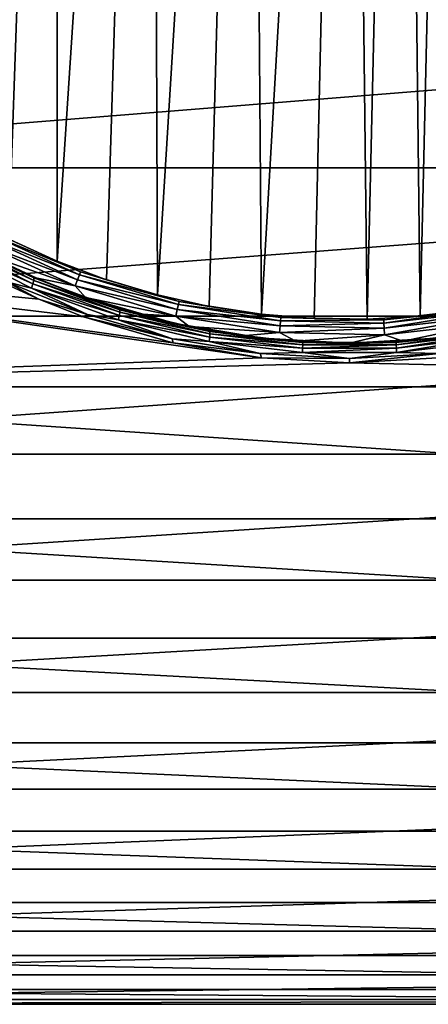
# Model space of a CAD drawing. Header units: metres. Extents: x -147 to 182, y -23 to 81.
# Tile 3 of 212: x -136.13 to -129.65, y -22.99 to -7.37. Entities that reach past the tile are written whole.
import ezdxf

# ---------------------------------------------------------------- set-up
doc = ezdxf.new("R2010")
doc.units = ezdxf.units.M
doc.layers.add('solid_ORA153_SW0001', color=7, linetype='CONTINUOUS')

msp = doc.modelspace()

# ---------------------------------------------------------------- linework, layer by layer
at = {"layer": 'solid_ORA153_SW0001'}
for points in [[(-132.482864, 12.021234, -18.300781), (-130.899994, 12.125, -18.300781), (-132.297546, -12.044188, -18.300781)], [(-132.297546, -12.044188, -18.300781), (-130.899994, 12.125, -18.300781), (-131.459778, -12.112069, -18.300781)], [(-131.459778, -12.112069, -18.300781), (-130.899994, 12.125, -18.300781), (-130.620102, -12.121772, -18.300781)], [(-130.620102, -12.121772, -18.300781), (-130.899994, 12.125, -18.300781), (-130.060577, 12.095902, -18.300781)], [(-130.620102, -12.121772, -18.300781), (-130.060577, 12.095902, -18.300781), (-129.781235, -12.073276, -18.300781)], [(-129.781235, -12.073276, -18.300781), (-130.060577, 12.095902, -18.300781), (-129.224609, 12.008689, -18.300781)], [(-132.482864, 12.021234, -18.300781), (-133.947861, -11.735673, -18.300781), (-134.038147, 11.711859, -18.300781)], [(-132.482864, 12.021234, -18.300781), (-133.127899, -11.918562, -18.300781), (-133.947861, -11.735673, -18.300781)], [(-132.482864, 12.021234, -18.300781), (-132.297546, -12.044188, -18.300781), (-133.127899, -11.918562, -18.300781)], [(-129.781235, -12.073276, -18.300781), (-129.224609, 12.008689, -18.300781), (-128.947845, -11.966822, -18.300781)], [(-134.038147, 11.711859, -18.300781), (-135.53978, -11.202141, -18.300781), (-135.539856, 11.202113, -18.300781)], [(-134.038147, 11.711859, -18.300781), (-134.753448, -11.496367, -18.300781), (-135.53978, -11.202141, -18.300781)], [(-134.038147, 11.711859, -18.300781), (-133.947861, -11.735673, -18.300781), (-134.753448, -11.496367, -18.300781)], [(-135.539856, 11.202113, -18.300781), (-136.304749, -10.853764, -18.300781), (-136.962524, 10.500545, -18.300781)], [(-135.539856, 11.202113, -18.300781), (-135.53978, -11.202141, -18.300781), (-136.304749, -10.853764, -18.300781)], [(-114, -7.234521, 21.832584), (-144.936142, -7.234526, 21.832582), (-144.936142, -9.720218, 20.845079)], [(-114, -9.720207, 20.845085), (-114, -7.234521, 21.832584), (-144.936142, -9.720218, 20.845079)], [(-114, -9.720207, 20.845085), (-144.936142, -9.720218, 20.845079), (-144.936142, -12.074461, 19.575684)], [(-114, -12.074445, 19.575693), (-114, -9.720207, 20.845085), (-144.936142, -12.074461, 19.575684)], [(-136.679153, -10.739463, -18.527828), (-135.185257, -11.418023, -18.527828), (-136.718201, -10.812041, -18.61549)], [(-136.679153, -10.739463, -18.527828), (-136.654221, -10.693126, -18.419621), (-135.166763, -11.368757, -18.419621)], [(-136.679153, -10.739463, -18.527828), (-135.166763, -11.368757, -18.419621), (-135.185257, -11.418023, -18.527828)], [(-136.654221, -10.693126, -18.419621), (-136.304749, -10.853764, -18.300781), (-135.53978, -11.202141, -18.300781)], [(-135.166763, -11.368757, -18.419621), (-136.654221, -10.693126, -18.419621), (-135.53978, -11.202141, -18.300781)], [(-144.936142, -10.91581, -20.244631), (-133.703766, -12.495282, -19.309788), (-132.297089, -12.733635, -19.153446)], [(-144.936142, -13.192257, -18.840498), (-144.936142, -10.91581, -20.244631), (-132.297089, -12.733635, -19.153446)], [(-144.936142, -10.91581, -20.244631), (-135.121185, -12.083011, -19.570408), (-133.703766, -12.495282, -19.309788)], [(-144.936142, -10.91581, -20.244631), (-135.830994, -11.806292, -19.738579), (-135.121185, -12.083011, -19.570408)], [(-144.936142, -10.91581, -20.244631), (-136.537827, -11.479847, -19.930206), (-135.830994, -11.806292, -19.738579)], [(-137.213028, -10.911141, -20.158131), (-135.921585, -11.562461, -19.780981), (-137.242416, -10.973084, -20.179247)], [(-137.194977, -10.856622, -20.115141), (-135.908508, -11.506852, -19.737589), (-137.213028, -10.911141, -20.158131)], [(-135.908508, -11.506852, -19.737589), (-135.921585, -11.562461, -19.780981), (-137.213028, -10.911141, -20.158131)], [(-137.190582, -10.816539, -20.055807), (-135.906784, -11.467395, -19.6777), (-137.194977, -10.856622, -20.115141)], [(-135.906784, -11.467395, -19.6777), (-135.908508, -11.506852, -19.737589), (-137.194977, -10.856622, -20.115141)], [(-137.190582, -10.816539, -20.055807), (-136.465714, -11.192536, -19.761761), (-135.906784, -11.467395, -19.6777)], [(-136.718201, -10.812041, -18.61549), (-135.214218, -11.495186, -18.61549), (-136.767853, -10.904292, -18.674675)], [(-136.767853, -10.904292, -18.674675), (-135.251022, -11.593266, -18.674675), (-136.650726, -11.098612, -18.700001)], [(-135.214218, -11.495186, -18.61549), (-135.251022, -11.593266, -18.674675), (-136.767853, -10.904292, -18.674675)], [(-135.185257, -11.418023, -18.527828), (-135.214218, -11.495186, -18.61549), (-136.718201, -10.812041, -18.61549)], [(-137.242416, -10.973084, -20.179247), (-135.944351, -11.627066, -19.802294), (-136.339676, -11.526728, -19.896515)], [(-135.921585, -11.562461, -19.780981), (-135.944351, -11.627066, -19.802294), (-137.242416, -10.973084, -20.179247)], [(-136.650726, -11.098612, -18.700001), (-135.880035, -11.465129, -18.700001), (-136.465714, -11.192536, -19.761761)], [(-135.251022, -11.593266, -18.674675), (-135.880035, -11.465129, -18.700001), (-136.650726, -11.098612, -18.700001)], [(-135.880035, -11.465129, -18.700001), (-135.768158, -11.513082, -19.570742), (-136.465714, -11.192536, -19.761761)], [(-135.906784, -11.467395, -19.6777), (-136.465714, -11.192536, -19.761761), (-135.768158, -11.513082, -19.570742)], [(-135.166763, -11.368757, -18.419621), (-135.53978, -11.202141, -18.300781), (-134.753448, -11.496367, -18.300781)], [(-135.185257, -11.418023, -18.527828), (-135.166763, -11.368757, -18.419621), (-133.602081, -11.838609, -18.419621)], [(-135.166763, -11.368757, -18.419621), (-134.753448, -11.496367, -18.300781), (-133.947861, -11.735673, -18.300781)], [(-133.602081, -11.838609, -18.419621), (-135.166763, -11.368757, -18.419621), (-133.947861, -11.735673, -18.300781)], [(-136.339676, -11.526728, -19.896515), (-135.830994, -11.806292, -19.738579), (-136.537827, -11.479847, -19.930206)], [(-135.054337, -12.049723, -19.581247), (-135.830994, -11.806292, -19.738579), (-136.339676, -11.526728, -19.896515)], [(-135.944351, -11.627066, -19.802294), (-135.054337, -12.049723, -19.581247), (-136.339676, -11.526728, -19.896515)], [(-135.908508, -11.506852, -19.737589), (-134.542648, -12.009295, -19.424967), (-135.921585, -11.562461, -19.780981)], [(-135.906784, -11.467395, -19.6777), (-134.542526, -11.970819, -19.36442), (-135.908508, -11.506852, -19.737589)], [(-134.542526, -11.970819, -19.36442), (-134.542648, -12.009295, -19.424967), (-135.908508, -11.506852, -19.737589)], [(-135.906784, -11.467395, -19.6777), (-135.768158, -11.513082, -19.570742), (-135.067383, -11.784859, -19.40304)], [(-135.906784, -11.467395, -19.6777), (-135.067383, -11.784859, -19.40304), (-134.542526, -11.970819, -19.36442)], [(-135.880035, -11.465129, -18.700001), (-135.08606, -11.778241, -18.700001), (-135.768158, -11.513082, -19.570742)], [(-135.251022, -11.593266, -18.674675), (-135.08606, -11.778241, -18.700001), (-135.880035, -11.465129, -18.700001)], [(-135.08606, -11.778241, -18.700001), (-135.067383, -11.784859, -19.40304), (-135.768158, -11.513082, -19.570742)], [(-135.214218, -11.495186, -18.61549), (-133.632141, -11.970263, -18.61549), (-135.251022, -11.593266, -18.674675)], [(-135.185257, -11.418023, -18.527828), (-133.6138, -11.889911, -18.527828), (-135.214218, -11.495186, -18.61549)], [(-133.6138, -11.889911, -18.527828), (-133.632141, -11.970263, -18.61549), (-135.214218, -11.495186, -18.61549)], [(-135.185257, -11.418023, -18.527828), (-133.602081, -11.838609, -18.419621), (-133.6138, -11.889911, -18.527828)], [(-135.921585, -11.562461, -19.780981), (-134.551331, -12.065387, -19.468836), (-135.944351, -11.627066, -19.802294)], [(-135.944351, -11.627066, -19.802294), (-134.567505, -12.131876, -19.490383), (-135.054337, -12.049723, -19.581247)], [(-134.551331, -12.065387, -19.468836), (-134.567505, -12.131876, -19.490383), (-135.944351, -11.627066, -19.802294)], [(-134.542648, -12.009295, -19.424967), (-134.551331, -12.065387, -19.468836), (-135.921585, -11.562461, -19.780981)], [(-135.251022, -11.593266, -18.674675), (-133.655441, -12.072396, -18.674675), (-135.08606, -11.778241, -18.700001)], [(-133.632141, -11.970263, -18.61549), (-133.655441, -12.072396, -18.674675), (-135.251022, -11.593266, -18.674675)], [(-135.054337, -12.049723, -19.581247), (-135.121185, -12.083011, -19.570408), (-135.830994, -11.806292, -19.738579)], [(-135.08606, -11.778241, -18.700001), (-134.272278, -12.036515, -18.700001), (-135.067383, -11.784859, -19.40304)], [(-133.655441, -12.072396, -18.674675), (-134.272278, -12.036515, -18.700001), (-135.08606, -11.778241, -18.700001)], [(-134.272278, -12.036515, -18.700001), (-133.667694, -12.189744, -19.143085), (-135.067383, -11.784859, -19.40304)], [(-134.542526, -11.970819, -19.36442), (-135.067383, -11.784859, -19.40304), (-133.667694, -12.189744, -19.143085)], [(-133.602081, -11.838609, -18.419621), (-133.947861, -11.735673, -18.300781), (-133.127899, -11.918562, -18.300781)], [(-133.6138, -11.889911, -18.527828), (-133.602081, -11.838609, -18.419621), (-131.988495, -12.094176, -18.419621)], [(-133.602081, -11.838609, -18.419621), (-133.127899, -11.918562, -18.300781), (-132.297546, -12.044188, -18.300781)], [(-131.988495, -12.094176, -18.419621), (-133.602081, -11.838609, -18.419621), (-132.297546, -12.044188, -18.300781)], [(-134.542648, -12.009295, -19.424967), (-133.113449, -12.352796, -19.200214), (-134.551331, -12.065387, -19.468836)], [(-134.542526, -11.970819, -19.36442), (-133.113907, -12.315286, -19.139067), (-134.542648, -12.009295, -19.424967)], [(-133.113907, -12.315286, -19.139067), (-133.113449, -12.352796, -19.200214), (-134.542648, -12.009295, -19.424967)], [(-134.542526, -11.970819, -19.36442), (-133.667694, -12.189744, -19.143085), (-133.113907, -12.315286, -19.139067)], [(-133.632141, -11.970263, -18.61549), (-132.000595, -12.228673, -18.61549), (-133.655441, -12.072396, -18.674675)], [(-133.6138, -11.889911, -18.527828), (-131.99321, -12.146585, -18.527828), (-133.632141, -11.970263, -18.61549)], [(-131.99321, -12.146585, -18.527828), (-132.000595, -12.228673, -18.61549), (-133.632141, -11.970263, -18.61549)], [(-133.6138, -11.889911, -18.527828), (-131.988495, -12.094176, -18.419621), (-131.99321, -12.146585, -18.527828)], [(-128.731766, -11.947917, -18.419621), (-130.355209, -12.130834, -18.419621), (-128.947845, -11.966822, -18.300781)], [(-130.352844, -12.183402, -18.527828), (-130.355209, -12.130834, -18.419621), (-128.731766, -11.947917, -18.419621)], [(-130.355209, -12.130834, -18.419621), (-129.781235, -12.073276, -18.300781), (-128.947845, -11.966822, -18.300781)], [(-130.352844, -12.183402, -18.527828), (-128.731766, -11.947917, -18.419621), (-128.722382, -11.999692, -18.527828)], [(-130.352844, -12.183402, -18.527828), (-128.722382, -11.999692, -18.527828), (-130.349152, -12.265738, -18.61549)], [(-128.722382, -11.999692, -18.527828), (-128.707657, -12.080787, -18.61549), (-130.349152, -12.265738, -18.61549)], [(-114, -12.074445, 19.575693), (-144.936142, -12.074461, 19.575684), (-144.936142, -14.265415, 18.041561)], [(-114, -14.265397, 18.041574), (-114, -12.074445, 19.575693), (-144.936142, -14.265415, 18.041561)], [(-133.707535, -12.432683, -19.337631), (-135.121185, -12.083011, -19.570408), (-135.054337, -12.049723, -19.581247)], [(-133.707535, -12.432683, -19.337631), (-133.703766, -12.495282, -19.309788), (-135.121185, -12.083011, -19.570408)], [(-134.567505, -12.131876, -19.490383), (-133.707535, -12.432683, -19.337631), (-135.054337, -12.049723, -19.581247)], [(-134.551331, -12.065387, -19.468836), (-133.118347, -12.409003, -19.244518), (-134.567505, -12.131876, -19.490383)], [(-134.567505, -12.131876, -19.490383), (-133.127991, -12.476678, -19.266279), (-133.707535, -12.432683, -19.337631)], [(-133.118347, -12.409003, -19.244518), (-133.127991, -12.476678, -19.266279), (-134.567505, -12.131876, -19.490383)], [(-133.113449, -12.352796, -19.200214), (-133.118347, -12.409003, -19.244518), (-134.551331, -12.065387, -19.468836)], [(-134.272278, -12.036515, -18.700001), (-133.443375, -12.238515, -18.700001), (-133.667694, -12.189744, -19.143085)], [(-133.655441, -12.072396, -18.674675), (-133.443375, -12.238515, -18.700001), (-134.272278, -12.036515, -18.700001)], [(-133.655441, -12.072396, -18.674675), (-132.009995, -12.333011, -18.674675), (-133.443375, -12.238515, -18.700001)], [(-132.000595, -12.228673, -18.61549), (-132.009995, -12.333011, -18.674675), (-133.655441, -12.072396, -18.674675)], [(-131.988495, -12.094176, -18.419621), (-132.297546, -12.044188, -18.300781), (-131.459778, -12.112069, -18.300781)], [(-131.99321, -12.146585, -18.527828), (-130.352844, -12.183402, -18.527828), (-132.000595, -12.228673, -18.61549)], [(-130.352844, -12.183402, -18.527828), (-130.349152, -12.265738, -18.61549), (-132.000595, -12.228673, -18.61549)], [(-131.99321, -12.146585, -18.527828), (-131.988495, -12.094176, -18.419621), (-130.355209, -12.130834, -18.419621)], [(-131.99321, -12.146585, -18.527828), (-130.355209, -12.130834, -18.419621), (-130.352844, -12.183402, -18.527828)], [(-131.988495, -12.094176, -18.419621), (-131.459778, -12.112069, -18.300781), (-130.620102, -12.121772, -18.300781)], [(-130.355209, -12.130834, -18.419621), (-131.988495, -12.094176, -18.419621), (-130.620102, -12.121772, -18.300781)], [(-130.355209, -12.130834, -18.419621), (-130.620102, -12.121772, -18.300781), (-129.781235, -12.073276, -18.300781)], [(-130.349152, -12.265738, -18.61549), (-128.707657, -12.080787, -18.61549), (-130.344452, -12.370392, -18.674675)], [(-128.707657, -12.080787, -18.61549), (-128.68895, -12.183863, -18.674675), (-130.344452, -12.370392, -18.674675)], [(-132.601898, -12.3836, -18.700001), (-132.27858, -12.423749, -18.987165), (-133.667694, -12.189744, -19.143085)], [(-133.113907, -12.315286, -19.139067), (-133.667694, -12.189744, -19.143085), (-132.27858, -12.423749, -18.987165)], [(-133.443375, -12.238515, -18.700001), (-132.601898, -12.3836, -18.700001), (-133.667694, -12.189744, -19.143085)], [(-132.009995, -12.333011, -18.674675), (-132.601898, -12.3836, -18.700001), (-133.443375, -12.238515, -18.700001)], [(-133.113907, -12.315286, -19.139067), (-132.27858, -12.423749, -18.987165), (-131.64299, -12.490642, -19.020752)], [(-133.113907, -12.315286, -19.139067), (-131.64299, -12.490642, -19.020752), (-133.113449, -12.352796, -19.200214)], [(-132.009995, -12.333011, -18.674675), (-131.753128, -12.470853, -18.700001), (-132.601898, -12.3836, -18.700001)], [(-132.000595, -12.228673, -18.61549), (-130.349152, -12.265738, -18.61549), (-132.009995, -12.333011, -18.674675)], [(-130.349152, -12.265738, -18.61549), (-130.344452, -12.370392, -18.674675), (-132.009995, -12.333011, -18.674675)], [(-132.009995, -12.333011, -18.674675), (-130.344452, -12.370392, -18.674675), (-131.753128, -12.470853, -18.700001)], [(-130.344452, -12.370392, -18.674675), (-128.68895, -12.183863, -18.674675), (-130.046875, -12.470853, -18.700001)], [(-128.686218, -12.315326, -19.139025), (-128.686676, -12.352836, -19.200172), (-130.157425, -12.527582, -19.082228)], [(-130.157166, -12.49067, -19.020716), (-128.686218, -12.315326, -19.139025), (-130.157425, -12.527582, -19.082228)], [(-130.157166, -12.49067, -19.020716), (-129.518173, -12.423388, -18.987442), (-128.686218, -12.315326, -19.139025)], [(-128.68895, -12.183863, -18.674675), (-129.198105, -12.3836, -18.700001), (-130.046875, -12.470853, -18.700001)], [(-132.31572, -12.666843, -19.183144), (-133.703766, -12.495282, -19.309788), (-133.707535, -12.432683, -19.337631)], [(-133.127991, -12.476678, -19.266279), (-132.31572, -12.666843, -19.183144), (-133.707535, -12.432683, -19.337631)], [(-132.31572, -12.666843, -19.183144), (-132.297089, -12.733635, -19.153446), (-133.703766, -12.495282, -19.309788)], [(-133.118347, -12.409003, -19.244518), (-131.644302, -12.583746, -19.126833), (-133.127991, -12.476678, -19.266279)], [(-133.127991, -12.476678, -19.266279), (-131.647507, -12.651987, -19.148724), (-132.31572, -12.666843, -19.183144)], [(-131.644302, -12.583746, -19.126833), (-131.647507, -12.651987, -19.148724), (-133.127991, -12.476678, -19.266279)], [(-133.113449, -12.352796, -19.200214), (-131.642731, -12.527554, -19.082264), (-133.118347, -12.409003, -19.244518)], [(-131.642731, -12.527554, -19.082264), (-131.644302, -12.583746, -19.126833), (-133.118347, -12.409003, -19.244518)], [(-131.64299, -12.490642, -19.020752), (-131.642731, -12.527554, -19.082264), (-133.113449, -12.352796, -19.200214)], [(-132.601898, -12.3836, -18.700001), (-131.753128, -12.470853, -18.700001), (-132.27858, -12.423749, -18.987165)], [(-130.899994, -12.5, -18.700001), (-130.898224, -12.5, -18.935493), (-132.27858, -12.423749, -18.987165)], [(-131.64299, -12.490642, -19.020752), (-132.27858, -12.423749, -18.987165), (-130.898224, -12.5, -18.935493)], [(-131.753128, -12.470853, -18.700001), (-130.899994, -12.5, -18.700001), (-132.27858, -12.423749, -18.987165)], [(-130.344452, -12.370392, -18.674675), (-130.899994, -12.5, -18.700001), (-131.753128, -12.470853, -18.700001)], [(-131.64299, -12.490642, -19.020752), (-130.898224, -12.5, -18.935493), (-130.157166, -12.49067, -19.020716)], [(-131.64299, -12.490642, -19.020752), (-130.157166, -12.49067, -19.020716), (-131.642731, -12.527554, -19.082264)], [(-130.157166, -12.49067, -19.020716), (-130.157425, -12.527582, -19.082228), (-131.642731, -12.527554, -19.082264)], [(-130.344452, -12.370392, -18.674675), (-130.046875, -12.470853, -18.700001), (-130.899994, -12.5, -18.700001)], [(-130.899994, -12.5, -18.700001), (-130.046875, -12.470853, -18.700001), (-130.898224, -12.5, -18.935493)], [(-130.046875, -12.470853, -18.700001), (-129.518173, -12.423388, -18.987442), (-130.898224, -12.5, -18.935493)], [(-130.157166, -12.49067, -19.020716), (-130.898224, -12.5, -18.935493), (-129.518173, -12.423388, -18.987442)], [(-130.157425, -12.527582, -19.082228), (-128.686676, -12.352836, -19.200172), (-130.155853, -12.583775, -19.126797)], [(-128.686676, -12.352836, -19.200172), (-128.681778, -12.409044, -19.244476), (-130.155853, -12.583775, -19.126797)], [(-130.155853, -12.583775, -19.126797), (-128.681778, -12.409044, -19.244476), (-130.152649, -12.652016, -19.148687)], [(-128.681778, -12.409044, -19.244476), (-128.672134, -12.476719, -19.266239), (-130.152649, -12.652016, -19.148687)], [(-130.152649, -12.652016, -19.148687), (-128.672134, -12.476719, -19.266239), (-129.484375, -12.666828, -19.183174)], [(-130.046875, -12.470853, -18.700001), (-129.198105, -12.3836, -18.700001), (-129.518173, -12.423388, -18.987442)], [(-131.647507, -12.651987, -19.148724), (-130.900024, -12.745667, -19.130194), (-132.31572, -12.666843, -19.183144)], [(-131.644302, -12.583746, -19.126833), (-130.155853, -12.583775, -19.126797), (-131.647507, -12.651987, -19.148724)], [(-130.155853, -12.583775, -19.126797), (-130.152649, -12.652016, -19.148687), (-131.647507, -12.651987, -19.148724)], [(-131.647507, -12.651987, -19.148724), (-130.152649, -12.652016, -19.148687), (-130.900024, -12.745667, -19.130194)], [(-131.642731, -12.527554, -19.082264), (-130.157425, -12.527582, -19.082228), (-131.644302, -12.583746, -19.126833)], [(-130.157425, -12.527582, -19.082228), (-130.155853, -12.583775, -19.126797), (-131.644302, -12.583746, -19.126833)], [(-130.152649, -12.652016, -19.148687), (-129.484375, -12.666828, -19.183174), (-130.900024, -12.745667, -19.130194)], [(-144.936142, -13.192257, -18.840498), (-132.297089, -12.733635, -19.153446), (-130.899124, -12.811348, -19.101555)], [(-130.900024, -12.745667, -19.130194), (-132.297089, -12.733635, -19.153446), (-132.31572, -12.666843, -19.183144)], [(-130.900024, -12.745667, -19.130194), (-130.899124, -12.811348, -19.101555), (-132.297089, -12.733635, -19.153446)], [(-129.484375, -12.666828, -19.183174), (-130.899124, -12.811348, -19.101555), (-130.900024, -12.745667, -19.130194)], [(-129.484375, -12.666828, -19.183174), (-129.501144, -12.733402, -19.153603), (-130.899124, -12.811348, -19.101555)], [(-114, -13.19224, -18.840509), (-130.899124, -12.811348, -19.101555), (-129.501144, -12.733402, -19.153603)], [(-114, -13.19224, -18.840509), (-144.936142, -13.192257, -18.840498), (-130.899124, -12.811348, -19.101555)], [(-114, -13.19224, -18.840509), (-114, -15.290291, -17.181589), (-144.936142, -13.192257, -18.840498)], [(-114, -15.290291, -17.181589), (-144.936142, -15.290303, -17.181578), (-144.936142, -13.192257, -18.840498)], [(-114, -14.265397, 18.041574), (-144.936142, -14.265415, 18.041561), (-144.936142, -16.263454, 16.263456)], [(-114, -16.263439, 16.263472), (-114, -14.265397, 18.041574), (-144.936142, -16.263454, 16.263456)], [(-114, -15.290291, -17.181589), (-114, -17.18157, -15.290313), (-144.936142, -15.290303, -17.181578)], [(-114, -17.18157, -15.290313), (-144.936142, -17.181578, -15.290304), (-144.936142, -15.290303, -17.181578)], [(-114, -16.263439, 16.263472), (-144.936142, -16.263454, 16.263456), (-144.936142, -18.041559, 14.265417)], [(-114, -18.041548, 14.265431), (-114, -16.263439, 16.263472), (-144.936142, -18.041559, 14.265417)], [(-114, -17.18157, -15.290313), (-114, -18.840502, -13.192251), (-144.936142, -17.181578, -15.290304)], [(-114, -18.840502, -13.192251), (-144.936142, -18.840496, -13.192259), (-144.936142, -17.181578, -15.290304)], [(-114, -18.041548, 14.265431), (-144.936142, -18.041559, 14.265417), (-144.936142, -19.575684, 12.074462)], [(-114, -19.575678, 12.074471), (-114, -18.041548, 14.265431), (-144.936142, -19.575684, 12.074462)], [(-114, -20.24464, -10.915793), (-144.936142, -20.244631, -10.915811), (-144.936142, -18.840496, -13.192259)], [(-114, -18.840502, -13.192251), (-114, -20.24464, -10.915793), (-144.936142, -18.840496, -13.192259)], [(-114, -19.575678, 12.074471), (-144.936142, -19.575684, 12.074462), (-144.936142, -20.845079, 9.720221)], [(-114, -20.845083, 9.720213), (-114, -19.575678, 12.074471), (-144.936142, -20.845079, 9.720221)], [(-114, -21.374996, -8.491732), (-144.936142, -21.374992, -8.491741), (-144.936142, -20.244631, -10.915811)], [(-114, -20.24464, -10.915793), (-114, -21.374996, -8.491732), (-144.936142, -20.244631, -10.915811)], [(-114, -20.845083, 9.720213), (-144.936142, -20.845079, 9.720221), (-144.936142, -21.832581, 7.23453)], [(-114, -21.832586, 7.234513), (-114, -20.845083, 9.720213), (-144.936142, -21.832581, 7.23453)], [(-114, -22.216293, -5.952837), (-144.936142, -22.216293, -5.952838), (-144.936142, -21.374992, -8.491741)], [(-114, -21.374996, -8.491732), (-114, -22.216293, -5.952837), (-144.936142, -21.374992, -8.491741)], [(-114, -21.832586, 7.234513), (-144.936142, -21.832581, 7.23453), (-144.936142, -22.524834, 4.651004)], [(-114, -22.524836, 4.650994), (-114, -21.832586, 7.234513), (-144.936142, -22.524834, 4.651004)], [(-114, -22.757158, -3.333433), (-144.936142, -22.757158, -3.333433), (-144.936142, -22.216293, -5.952838)], [(-114, -22.216293, -5.952837), (-114, -22.757158, -3.333433), (-144.936142, -22.216293, -5.952838)], [(-114, -22.524836, 4.650994), (-144.936142, -22.524834, 4.651004), (-144.936142, -22.912477, 2.004582)], [(-114, -22.912477, 2.004581), (-114, -22.524836, 4.650994), (-144.936142, -22.912477, 2.004582)], [(-114, -22.990271, -0.668948), (-144.936142, -22.990271, -0.668948), (-144.936142, -22.757158, -3.333433)], [(-114, -22.757158, -3.333433), (-114, -22.990271, -0.668948), (-144.936142, -22.757158, -3.333433)], [(-114, -22.912477, 2.004581), (-144.936142, -22.912477, 2.004582), (-144.936142, -22.990271, -0.668948)], [(-114, -22.990271, -0.668948), (-114, -22.912477, 2.004581), (-144.936142, -22.990271, -0.668948)]]:
    msp.add_3dface(points, dxfattribs=at)

doc.saveas('drawing.dxf')
